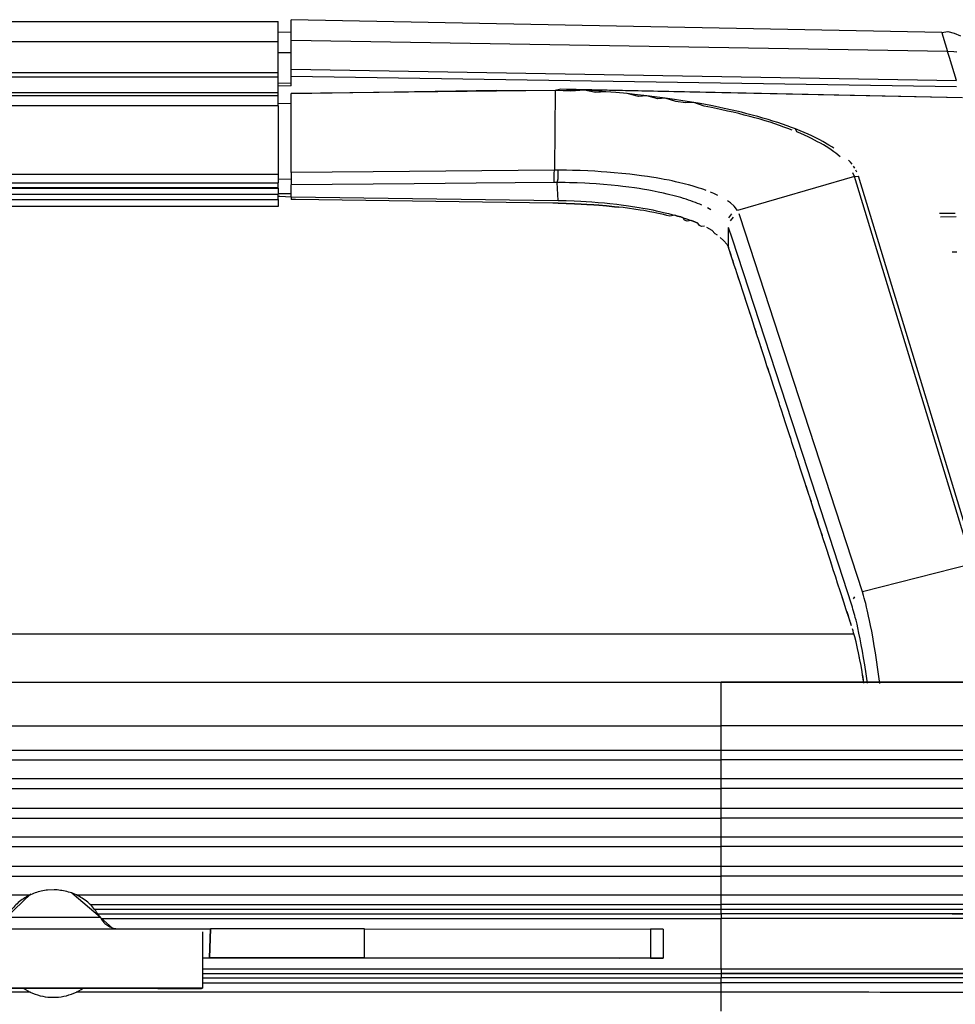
# Model space of a CAD drawing. Header units: millimetres. Extents: x -960 to 506, y 235 to 390.
# Tile 39 of 45: x 347 to 411, y 301 to 369. Entities that reach past the tile are written whole.
import ezdxf

# ---------------------------------------------------------------- set-up
doc = ezdxf.new("R2010")
doc.units = ezdxf.units.MM

# ---------------------------------------------------------------- blocks, each defined once
blk = doc.blocks.new('Gehaeuseblech-oben-S120__20', base_point=(-821.224, 264.818))
at = {"color": 1, "linetype": 'Continuous'}
blk.add_line((-128.061, 326.465), (404.518, 326.465), dxfattribs=at)
blk = doc.blocks.new('Fuehrung-S120__22', base_point=(-777.144, 355.868))
at = {"color": 7, "linetype": 'Continuous'}
for p, q in [((139.562, 368.623), (364.856, 368.623)), ((364.856, 367.221), (364.856, 368.623)), ((364.856, 365.074), (364.856, 367.221)), ((364.856, 364.785), (364.856, 365.074)), ((364.856, 363.733), (364.856, 364.785)), ((-777.144, 363.733), (364.856, 363.733)), ((364.856, 363.489), (364.856, 363.733)), ((364.856, 362.888), (364.856, 363.489)), ((364.856, 357.143), (364.856, 356.716)), ((364.856, 356.369), (364.856, 356.716)), ((364.856, 355.868), (-144.592, 355.868)), ((364.856, 356.369), (364.856, 355.868))]:
    blk.add_line(p, q, dxfattribs=at)
at = {"color": 1, "linetype": 'Continuous'}
for p, q in [((364.856, 367.221), (-777.144, 367.221)), ((364.856, 365.074), (-777.144, 365.074)), ((364.856, 364.785), (-777.144, 364.785)), ((-777.144, 363.733), (364.856, 363.733)), ((364.856, 363.489), (-777.144, 363.489)), ((-145.1, 357.143), (364.856, 357.143)), ((-144.825, 356.716), (364.856, 356.716)), ((-144.698, 356.369), (364.856, 356.369))]:
    blk.add_line(p, q, dxfattribs=at)
blk = doc.blocks.new('Dekorleiste-S120_1__26', base_point=(-777.144, 357.158))
at = {"color": 1, "linetype": 'Continuous'}
for p, q in [((-777.144, 362.835), (364.856, 362.835)), ((-146.246, 358.1), (364.856, 358.1)), ((-145.434, 357.505), (364.856, 357.505)), ((364.856, 357.158), (-145.112, 357.158))]:
    blk.add_line(p, q, dxfattribs=at)
at = {"color": 7, "linetype": 'Continuous'}
for p, q in [((-777.144, 362.835), (364.856, 362.835)), ((364.856, 362.835), (364.856, 358.1)), ((364.856, 358.1), (364.856, 357.505)), ((364.856, 357.158), (364.856, 357.505))]:
    blk.add_line(p, q, dxfattribs=at)
blk = doc.blocks.new('Seitenteil-links__40', base_point=(364.856, 235.315))
at = {"color": 7, "linetype": 'Continuous'}
for p, q in [((365.756, 367.317), (365.756, 368.738)), ((410.557, 367.852), (365.756, 368.738)), ((365.756, 367.869), (364.856, 367.861)), ((410.557, 367.852), (410.968, 367.915)), ((410.968, 367.915), (411.415, 367.804)), ((411.415, 367.804), (411.851, 367.621)), ((365.756, 365.328), (365.756, 367.317)), ((365.756, 364.847), (365.756, 365.328)), ((365.756, 364.174), (365.756, 364.847)), ((383.934, 363.87), (365.756, 363.658)), ((365.756, 358.226), (365.756, 363.658)), ((384.334, 363.951), (383.934, 363.87)), ((383.934, 363.87), (385.475, 363.911)), ((411.988, 363.365), (384.334, 363.951)), ((365.756, 362.963), (364.856, 362.95)), ((365.756, 358.226), (365.756, 357.371)), ((365.756, 356.549), (365.756, 357.371)), ((364.856, 356.59), (364.992, 356.592)), ((364.992, 356.592), (365.756, 356.549)), ((365.756, 356.549), (365.756, 356.352)), ((366.06, 356.349), (365.756, 356.352)), ((383.774, 356.101), (366.06, 356.349)), ((384.138, 356.099), (383.774, 356.101)), ((384.138, 356.099), (384.705, 356.088)), ((384.705, 356.088), (384.138, 356.099)), ((384.705, 356.088), (385.272, 356.069)), ((385.272, 356.069), (384.705, 356.088)), ((385.272, 356.069), (385.729, 356.048)), ((385.729, 356.048), (385.272, 356.069)), ((385.729, 356.048), (386.117, 356.026)), ((386.117, 356.026), (385.729, 356.048)), ((386.117, 356.026), (386.612, 355.993)), ((386.612, 355.993), (386.117, 356.026)), ((386.612, 355.993), (386.947, 355.967)), ((386.947, 355.967), (386.612, 355.993)), ((386.947, 355.967), (387.479, 355.92)), ((387.479, 355.92), (386.947, 355.967)), ((387.479, 355.92), (388.026, 355.864)), ((388.026, 355.864), (387.479, 355.92)), ((388.026, 355.864), (388.326, 355.83)), ((388.326, 355.83), (388.026, 355.864)), ((388.621, 355.803), (388.326, 355.83)), ((389.046, 355.747), (388.621, 355.803)), ((389.358, 355.702), (389.046, 355.747)), ((389.793, 355.633), (389.358, 355.702)), ((390.035, 355.592), (389.793, 355.633)), ((390.449, 355.517), (390.035, 355.592)), ((390.744, 355.46), (390.449, 355.517)), ((390.929, 355.422), (390.744, 355.46)), ((391.163, 355.372), (390.929, 355.422)), ((391.392, 355.321), (391.163, 355.372)), ((391.637, 355.264), (391.392, 355.321)), ((391.836, 355.215), (391.637, 355.264)), ((392.171, 355.278), (391.836, 355.215)), ((392.368, 355.221), (392.171, 355.278)), ((392.587, 355.156), (392.368, 355.221)), ((392.749, 355.105), (392.587, 355.156)), ((392.843, 354.931), (392.749, 355.105)), ((393.027, 354.872), (392.843, 354.931)), ((393.309, 354.913), (393.027, 354.872)), ((393.45, 354.859), (393.309, 354.913)), ((393.613, 354.796), (393.45, 354.859)), ((393.77, 354.731), (393.613, 354.796)), ((393.871, 354.56), (393.77, 354.731)), ((394.023, 354.495), (393.871, 354.56)), ((394.212, 354.531), (394.023, 354.495)), ((394.959, 354.004), (394.726, 354.254)), ((395.109, 353.9), (394.959, 354.004)), ((395.521, 353.545), (395.301, 353.752)), ((395.793, 353.257), (395.521, 353.545)), ((396.032, 352.595), (395.876, 353.059)), ((396.108, 352.347), (396.032, 352.595)), ((396.273, 351.838), (396.167, 352.178)), ((396.372, 351.532), (396.273, 351.838)), ((396.495, 351.17), (396.444, 351.313)), ((396.545, 351.017), (396.495, 351.17)), ((396.67, 350.616), (396.545, 351.017)), ((396.807, 350.195), (396.737, 350.413)), ((396.968, 349.7), (396.807, 350.195)), ((397.044, 349.482), (396.968, 349.7)), ((397.091, 349.338), (397.044, 349.482)), ((397.134, 349.192), (397.091, 349.338)), ((397.266, 348.784), (397.134, 349.192)), ((397.342, 348.566), (397.266, 348.784)), ((397.403, 348.366), (397.342, 348.566)), ((397.471, 348.169), (397.403, 348.366)), ((397.564, 347.869), (397.471, 348.169)), ((397.667, 347.553), (397.564, 347.869)), ((397.772, 347.243), (397.667, 347.553)), ((397.832, 347.044), (397.772, 347.243)), ((397.961, 346.647), (397.832, 347.044)), ((398.193, 345.935), (398.1, 346.237)), ((398.326, 345.528), (398.193, 345.935)), ((398.524, 344.917), (398.425, 345.222)), ((398.596, 344.712), (398.524, 344.917)), ((398.699, 344.393), (398.596, 344.712)), ((398.855, 343.899), (398.756, 344.205)), ((399.026, 343.39), (398.855, 343.899)), ((399.219, 342.78), (399.125, 343.085)), ((399.352, 342.373), (399.219, 342.78)), ((399.418, 342.169), (399.352, 342.373)), ((399.914, 340.643), (399.782, 341.05)), ((399.981, 340.439), (399.914, 340.643)), ((400.179, 339.828), (400.051, 340.237)), ((400.245, 339.625), (400.179, 339.828)), ((400.477, 338.912), (400.378, 339.218)), ((400.543, 338.709), (400.477, 338.912)), ((400.841, 337.793), (400.742, 338.098)), ((400.974, 337.386), (400.841, 337.793)), ((401.049, 337.17), (400.974, 337.386)), ((401.106, 336.979), (401.049, 337.17)), ((401.404, 336.063), (401.215, 336.659)), ((401.47, 335.859), (401.404, 336.063)), ((401.578, 335.543), (401.47, 335.859)), ((401.842, 334.729), (401.735, 335.045)), ((402.041, 334.119), (401.842, 334.729)), ((402.099, 333.926), (402.041, 334.119)), ((402.339, 333.204), (402.099, 333.926)), ((402.471, 332.797), (402.397, 333.01)), ((402.529, 332.603), (402.471, 332.797)), ((402.658, 332.206), (402.529, 332.603)), ((402.738, 331.977), (402.658, 332.206)), ((402.824, 331.698), (402.738, 331.977)), ((402.901, 331.475), (402.824, 331.698)), ((402.989, 331.19), (402.901, 331.475)), ((403.092, 330.872), (402.989, 331.19)), ((403.182, 330.612), (403.092, 330.872)), ((403.258, 330.363), (403.182, 330.612)), ((403.39, 329.956), (403.258, 330.363)), ((403.584, 329.361), (403.39, 329.956)), ((403.728, 328.933), (403.584, 329.361)), ((403.815, 328.649), (403.728, 328.933)), ((403.986, 328.124), (403.815, 328.649)), ((404.109, 327.762), (404.039, 327.975)), ((404.238, 327.365), (404.109, 327.762)), ((404.304, 327.162), (404.238, 327.365)), ((404.35, 327.005), (404.304, 327.162)), ((404.709, 325.681), (404.654, 325.913)), ((404.761, 325.453), (404.709, 325.681)), ((404.826, 325.151), (404.761, 325.453)), ((404.826, 325.151), (404.761, 325.453)), ((404.922, 324.677), (404.826, 325.151)), ((404.922, 324.677), (404.88, 324.929)), ((404.998, 324.276), (404.922, 324.677)), ((404.969, 324.472), (404.922, 324.677)), ((404.998, 324.276), (404.969, 324.472)), ((405.073, 323.856), (404.998, 324.276)), ((405.073, 323.856), (404.998, 324.276)), ((405.11, 323.639), (405.073, 323.856)), ((405.11, 323.639), (405.073, 323.856)), ((405.202, 323.076), (405.11, 323.639)), ((405.144, 323.483), (405.11, 323.639)), ((405.178, 323.276), (405.144, 323.483)), ((405.202, 323.076), (405.178, 323.276))]:
    blk.add_line(p, q, dxfattribs=at)
at = {"color": 1, "linetype": 'Continuous'}
for p, q in [((410.557, 367.852), (410.628, 367.615)), ((410.628, 367.615), (410.946, 366.558)), ((410.946, 366.558), (365.756, 367.317)), ((364.856, 366.469), (365.756, 366.476)), ((411.086, 366.127), (410.946, 366.558)), ((411.391, 366.529), (410.946, 366.558)), ((411.58, 364.561), (411.086, 366.127)), ((411.598, 366.493), (411.391, 366.529)), ((365.756, 365.328), (411.58, 364.561)), ((365.756, 364.847), (411.564, 364.131)), ((365.756, 364.365), (364.856, 364.355)), ((365.756, 364.174), (364.856, 364.163)), ((365.756, 363.658), (379.921, 363.889)), ((383.934, 363.87), (365.756, 363.658)), ((379.921, 363.889), (383.934, 363.87)), ((383.934, 363.87), (383.911, 361.152)), ((385.02, 363.825), (383.934, 363.87)), ((385.949, 363.885), (385.02, 363.825)), ((411.988, 363.365), (385.475, 363.911)), ((385.949, 363.885), (385.475, 363.911)), ((386.941, 363.82), (385.949, 363.885)), ((386.725, 363.726), (385.949, 363.885)), ((387.433, 363.782), (386.725, 363.726)), ((387.433, 363.782), (386.941, 363.82)), ((388.119, 363.724), (387.433, 363.782)), ((388.119, 363.724), (387.433, 363.782)), ((388.893, 363.651), (388.119, 363.724)), ((388.893, 363.651), (388.119, 363.724)), ((389.413, 363.598), (388.893, 363.651)), ((389.668, 363.456), (388.893, 363.651)), ((390.261, 363.502), (389.413, 363.598)), ((390.261, 363.502), (389.668, 363.456)), ((390.786, 363.437), (390.261, 363.502)), ((391.015, 363.292), (390.261, 363.502)), ((391.51, 363.342), (390.786, 363.437)), ((391.51, 363.342), (391.015, 363.292)), ((392.159, 363.249), (391.51, 363.342)), ((392.241, 363.117), (391.51, 363.342)), ((365.756, 362.963), (364.856, 362.95)), ((392.725, 363.162), (392.159, 363.249)), ((392.917, 363.011), (392.241, 363.117)), ((393.486, 363.037), (392.725, 363.162)), ((393.486, 363.037), (392.917, 363.011)), ((393.917, 362.961), (393.486, 363.037)), ((394.195, 362.786), (393.486, 363.037)), ((394.666, 362.821), (393.917, 362.961)), ((394.708, 362.686), (394.195, 362.786)), ((395.176, 362.719), (394.666, 362.821)), ((395.318, 362.56), (394.708, 362.686)), ((395.583, 362.633), (395.176, 362.719)), ((396.129, 362.512), (395.583, 362.633)), ((395.816, 362.451), (395.318, 362.56)), ((396.205, 362.362), (395.816, 362.451)), ((396.766, 362.362), (396.129, 362.512)), ((396.588, 362.27), (396.205, 362.362)), ((396.964, 362.176), (396.588, 362.27)), ((397.147, 362.267), (396.766, 362.362)), ((397.332, 362.08), (396.964, 362.176)), ((397.502, 362.174), (397.147, 362.267)), ((397.694, 361.981), (397.332, 362.08)), ((397.887, 362.07), (397.502, 362.174)), ((398.048, 361.88), (397.694, 361.981)), ((398.245, 361.968), (397.887, 362.07)), ((398.596, 361.864), (398.245, 361.968)), ((398.394, 361.778), (398.048, 361.88)), ((398.732, 361.673), (398.394, 361.778)), ((398.938, 361.758), (398.596, 361.864)), ((399.061, 361.567), (398.732, 361.673)), ((399.271, 361.65), (398.938, 361.758)), ((399.382, 361.459), (399.061, 361.567)), ((399.596, 361.541), (399.271, 361.65)), ((399.693, 361.349), (399.382, 361.459)), ((399.912, 361.43), (399.596, 361.541)), ((399.955, 361.253), (399.693, 361.349)), ((400.219, 361.318), (399.912, 361.43)), ((400.488, 361.215), (400.219, 361.318)), ((383.907, 360.712), (383.891, 358.878)), ((383.911, 361.152), (383.907, 360.712)), ((400.259, 361.137), (399.955, 361.253)), ((400.805, 361.088), (400.488, 361.215)), ((400.576, 361.01), (400.488, 361.215)), ((400.852, 360.894), (400.576, 361.01)), ((401.085, 360.97), (400.805, 361.088)), ((401.108, 360.782), (400.852, 360.894)), ((401.355, 360.852), (401.085, 360.97)), ((401.35, 360.671), (401.108, 360.782)), ((401.578, 360.562), (401.35, 360.671)), ((401.617, 360.732), (401.355, 360.852)), ((401.942, 360.574), (401.617, 360.732)), ((401.798, 360.451), (401.578, 360.562)), ((402.01, 360.34), (401.798, 360.451)), ((402.158, 360.463), (401.942, 360.574)), ((402.215, 360.228), (402.01, 360.34)), ((402.367, 360.351), (402.158, 360.463)), ((402.411, 360.115), (402.215, 360.228)), ((402.782, 360.112), (402.367, 360.351)), ((402.6, 360), (402.411, 360.115)), ((402.781, 359.886), (402.6, 360)), ((402.986, 359.984), (402.782, 360.112)), ((403.122, 359.895), (402.986, 359.984)), ((402.953, 359.77), (402.781, 359.886)), ((403.118, 359.653), (402.953, 359.77)), ((403.26, 359.547), (403.118, 359.653)), ((403.562, 359.3), (403.26, 359.547)), ((383.891, 358.878), (383.887, 358.38)), ((404.265, 358.929), (404.141, 359.063)), ((404.378, 358.794), (404.265, 358.929)), ((404.571, 358.522), (404.481, 358.658)), ((371.398, 358.273), (365.756, 358.226)), ((383.887, 358.38), (371.398, 358.273)), ((383.873, 357.724), (383.881, 358.146)), ((383.881, 358.146), (383.887, 358.38)), ((384.148, 358.378), (383.887, 358.38)), ((384.137, 357.774), (384.142, 358.145)), ((384.142, 358.145), (384.148, 358.378)), ((384.376, 358.38), (384.148, 358.378)), ((384.708, 358.375), (384.376, 358.38)), ((385.14, 358.366), (384.708, 358.375)), ((385.66, 358.349), (385.14, 358.366)), ((386.186, 358.327), (385.66, 358.349)), ((386.66, 358.302), (386.186, 358.327)), ((387.1, 358.275), (386.66, 358.302)), ((387.5, 358.247), (387.1, 358.275)), ((388.011, 358.206), (387.5, 358.247)), ((388.522, 358.158), (388.011, 358.206)), ((389.074, 358.1), (388.522, 358.158)), ((389.561, 358.042), (389.074, 358.1)), ((389.879, 358), (389.561, 358.042)), ((390.296, 357.941), (389.879, 358)), ((390.583, 357.897), (390.296, 357.941)), ((390.903, 357.844), (390.583, 357.897)), ((404.539, 357.934), (396.491, 355.613)), ((404.539, 357.934), (404.443, 358.186)), ((404.539, 357.934), (404.819, 357.976)), ((412.668, 331.291), (404.539, 357.934)), ((404.715, 358.249), (404.649, 358.386)), ((412.956, 331.315), (404.819, 357.976)), ((364.856, 357.767), (365.756, 357.774)), ((374.234, 357.442), (365.756, 357.371)), ((378.488, 357.478), (374.234, 357.442)), ((383.872, 357.525), (378.488, 357.478)), ((383.872, 357.525), (383.873, 357.724)), ((384.07, 357.524), (383.872, 357.525)), ((384.07, 357.524), (384.137, 357.774)), ((384.405, 357.524), (384.07, 357.524)), ((384.136, 356.292), (384.07, 357.524)), ((384.634, 357.521), (384.405, 357.524)), ((384.934, 357.514), (384.634, 357.521)), ((385.461, 357.497), (384.934, 357.514)), ((385.986, 357.474), (385.461, 357.497)), ((386.31, 357.457), (385.986, 357.474)), ((386.765, 357.429), (386.31, 357.457)), ((387.278, 357.39), (386.765, 357.429)), ((387.784, 357.346), (387.278, 357.39)), ((388.282, 357.296), (387.784, 357.346)), ((388.592, 357.261), (388.282, 357.296)), ((389.01, 357.209), (388.592, 357.261)), ((389.402, 357.156), (389.01, 357.209)), ((391.23, 357.787), (390.903, 357.844)), ((391.455, 357.746), (391.23, 357.787)), ((391.778, 357.683), (391.455, 357.746)), ((392.006, 357.635), (391.778, 357.683)), ((392.231, 357.586), (392.006, 357.635)), ((392.523, 357.519), (392.231, 357.586)), ((392.725, 357.47), (392.523, 357.519)), ((392.923, 357.42), (392.725, 357.47)), ((393.116, 357.369), (392.923, 357.42)), ((393.367, 357.299), (393.116, 357.369)), ((393.863, 357.148), (393.367, 357.299)), ((365.756, 356.743), (364.856, 356.76)), ((365.756, 356.549), (384.136, 356.292)), ((389.713, 357.11), (389.402, 357.156)), ((389.941, 357.074), (389.713, 357.11)), ((390.388, 356.998), (389.941, 357.074)), ((390.607, 356.958), (390.388, 356.998)), ((390.822, 356.916), (390.607, 356.958)), ((391.034, 356.874), (390.822, 356.916)), ((391.393, 356.797), (391.034, 356.874)), ((391.648, 356.738), (391.393, 356.797)), ((391.845, 356.69), (391.648, 356.738)), ((392.04, 356.641), (391.845, 356.69)), ((392.23, 356.591), (392.04, 356.641)), ((392.416, 356.54), (392.23, 356.591)), ((392.598, 356.488), (392.416, 356.54)), ((394.044, 357.088), (393.863, 357.148)), ((394.176, 357.043), (394.044, 357.088)), ((394.336, 356.985), (394.176, 357.043)), ((394.862, 356.774), (394.641, 356.867)), ((395.007, 356.709), (394.862, 356.774)), ((395.147, 356.643), (395.007, 356.709)), ((384.136, 356.292), (384.694, 356.28)), ((384.694, 356.28), (385.252, 356.261)), ((385.252, 356.261), (385.715, 356.24)), ((385.715, 356.24), (386.082, 356.219)), ((386.082, 356.219), (386.467, 356.193)), ((386.467, 356.193), (386.899, 356.16)), ((386.899, 356.16), (387.336, 356.121)), ((387.336, 356.121), (387.699, 356.085)), ((387.699, 356.085), (388.184, 356.031)), ((388.184, 356.031), (388.478, 355.995)), ((388.478, 355.995), (388.985, 355.927)), ((388.985, 355.927), (389.274, 355.885)), ((389.274, 355.885), (389.725, 355.813)), ((392.775, 356.434), (392.598, 356.488)), ((392.948, 356.38), (392.775, 356.434)), ((393.117, 356.325), (392.948, 356.38)), ((393.281, 356.268), (393.117, 356.325)), ((393.441, 356.211), (393.281, 356.268)), ((393.596, 356.153), (393.441, 356.211)), ((393.746, 356.094), (393.596, 356.153)), ((393.892, 356.034), (393.746, 356.094)), ((394.033, 355.973), (393.892, 356.034)), ((396.006, 356.125), (395.809, 356.267)), ((396.254, 355.908), (396.006, 356.125)), ((396.491, 355.613), (396.254, 355.908)), ((389.725, 355.813), (389.965, 355.771)), ((389.965, 355.771), (390.308, 355.709)), ((390.308, 355.709), (390.667, 355.638)), ((390.667, 355.638), (390.894, 355.591)), ((390.894, 355.591), (391.117, 355.542)), ((391.117, 355.542), (391.408, 355.475)), ((391.408, 355.475), (391.734, 355.395)), ((391.734, 355.395), (391.969, 355.333)), ((391.969, 355.333), (392.171, 355.278)), ((392.171, 355.278), (392.368, 355.221)), ((392.368, 355.221), (392.587, 355.156)), ((394.667, 355.658), (394.428, 355.786)), ((396.091, 355.381), (395.877, 355.099)), ((396.674, 355.161), (396.608, 355.365)), ((410.402, 355.42), (411.475, 355.426)), ((410.482, 355.173), (411.555, 355.18)), ((392.587, 355.156), (392.749, 355.105)), ((392.749, 355.105), (392.982, 355.028)), ((392.982, 355.028), (393.309, 354.913)), ((393.309, 354.913), (393.45, 354.859)), ((393.45, 354.859), (393.613, 354.796)), ((393.613, 354.796), (393.77, 354.731)), ((396.199, 355.136), (395.997, 354.882)), ((400.718, 342.765), (396.674, 355.161)), ((394.349, 354.463), (394.726, 354.254)), ((396.141, 353.63), (395.876, 354.443)), ((395.876, 353.059), (395.876, 354.443)), ((395.793, 353.257), (395.876, 353.059)), ((400.981, 338.795), (396.141, 353.63)), ((396.108, 352.347), (395.876, 353.059)), ((411.601, 352.746), (411.265, 352.746)), ((396.273, 351.838), (396.108, 352.347)), ((396.372, 351.532), (396.273, 351.838)), ((396.444, 351.313), (396.372, 351.532)), ((396.67, 350.616), (396.444, 351.313)), ((396.737, 350.413), (396.67, 350.616)), ((396.807, 350.195), (396.737, 350.413)), ((396.968, 349.7), (396.807, 350.195)), ((397.134, 349.192), (396.968, 349.7)), ((397.266, 348.784), (397.134, 349.192)), ((397.403, 348.366), (397.266, 348.784)), ((397.564, 347.869), (397.403, 348.366)), ((397.667, 347.553), (397.564, 347.869)), ((397.832, 347.044), (397.667, 347.553)), ((397.961, 346.647), (397.832, 347.044)), ((398.193, 345.935), (397.961, 346.647)), ((398.326, 345.528), (398.193, 345.935)), ((398.425, 345.222), (398.326, 345.528)), ((398.524, 344.917), (398.425, 345.222)), ((398.756, 344.205), (398.524, 344.917)), ((398.954, 343.594), (398.756, 344.205)), ((399.219, 342.78), (398.954, 343.594)), ((399.352, 342.373), (399.219, 342.78)), ((399.418, 342.169), (399.352, 342.373)), ((405.093, 329.352), (400.718, 342.765)), ((399.517, 341.864), (399.418, 342.169)), ((399.683, 341.355), (399.517, 341.864)), ((399.782, 341.05), (399.683, 341.355)), ((399.848, 340.846), (399.782, 341.05)), ((399.914, 340.643), (399.848, 340.846)), ((399.981, 340.439), (399.914, 340.643)), ((400.113, 340.032), (399.981, 340.439)), ((400.179, 339.828), (400.113, 340.032)), ((400.245, 339.625), (400.179, 339.828)), ((400.378, 339.218), (400.245, 339.625)), ((400.477, 338.912), (400.378, 339.218)), ((400.543, 338.709), (400.477, 338.912)), ((400.643, 338.404), (400.543, 338.709)), ((400.742, 338.098), (400.643, 338.404)), ((404.362, 328.43), (400.981, 338.795)), ((400.841, 337.793), (400.742, 338.098)), ((400.974, 337.386), (400.841, 337.793)), ((401.106, 336.979), (400.974, 337.386)), ((401.272, 336.47), (401.106, 336.979)), ((401.404, 336.063), (401.272, 336.47)), ((401.47, 335.859), (401.404, 336.063)), ((401.636, 335.35), (401.47, 335.859)), ((401.735, 335.045), (401.636, 335.35)), ((401.934, 334.434), (401.735, 335.045)), ((402.099, 333.926), (401.934, 334.434)), ((402.232, 333.518), (402.099, 333.926)), ((402.397, 333.01), (402.232, 333.518)), ((402.529, 332.603), (402.397, 333.01)), ((402.658, 332.206), (402.529, 332.603)), ((402.824, 331.698), (402.658, 332.206)), ((402.989, 331.19), (402.824, 331.698)), ((403.092, 330.872), (402.989, 331.19)), ((403.258, 330.363), (403.092, 330.872)), ((412.668, 331.291), (405.093, 329.352)), ((403.39, 329.956), (403.258, 330.363)), ((403.584, 329.361), (403.39, 329.956)), ((403.815, 328.649), (403.584, 329.361)), ((404.483, 328.869), (404.573, 329.004)), ((405.17, 329.099), (405.093, 329.352)), ((405.219, 328.927), (405.17, 329.099)), ((405.285, 328.686), (405.219, 328.927)), ((403.986, 328.124), (403.815, 328.649)), ((404.185, 327.514), (403.986, 328.124)), ((404.404, 328.297), (404.362, 328.43)), ((404.446, 328.159), (404.404, 328.297)), ((404.567, 327.733), (404.446, 328.159)), ((405.323, 328.54), (405.285, 328.686)), ((405.386, 328.289), (405.323, 328.54)), ((405.427, 328.116), (405.386, 328.289)), ((405.474, 327.911), (405.427, 328.116)), ((404.35, 327.005), (404.185, 327.514)), ((404.606, 327.585), (404.567, 327.733)), ((404.655, 327.393), (404.606, 327.585)), ((404.722, 327.115), (404.655, 327.393)), ((405.525, 327.683), (405.474, 327.911)), ((405.59, 327.374), (405.525, 327.683)), ((404.451, 326.677), (404.411, 326.812)), ((404.778, 326.872), (404.722, 327.115)), ((404.859, 326.499), (404.778, 326.872)), ((405.66, 327.027), (405.59, 327.374)), ((405.734, 326.643), (405.66, 327.027)), ((404.491, 326.537), (404.451, 326.677)), ((404.531, 326.393), (404.491, 326.537)), ((404.571, 326.243), (404.531, 326.393)), ((404.654, 325.913), (404.571, 326.243)), ((404.939, 326.107), (404.859, 326.499)), ((405.018, 325.694), (404.939, 326.107)), ((405.806, 326.243), (405.734, 326.643)), ((405.909, 325.645), (405.806, 326.243)), ((405.097, 325.262), (405.018, 325.694)), ((405.986, 325.162), (405.909, 325.645)), ((405.175, 324.81), (405.097, 325.262)), ((405.251, 324.338), (405.175, 324.81)), ((406.063, 324.66), (405.986, 325.162)), ((405.348, 323.71), (405.251, 324.338)), ((406.159, 323.995), (406.063, 324.66)), ((406.288, 323.035), (406.159, 323.995)), ((405.439, 323.074), (405.348, 323.71))]:
    blk.add_line(p, q, dxfattribs=at)
blk = doc.blocks.new('Seitenteil-links-kpl__1__41', base_point=(364.856, 235.315))
blk.add_blockref('Seitenteil-links__40', (364.856, 235.315))
blk = doc.blocks.new('Gehaeuse-kpl_-S120__46', base_point=(-877.344, 235.315))
for name, p in [('Seitenteil-links-kpl__1__41', (364.856, 235.315)), ('Fuehrung-S120__22', (-777.144, 355.868)), ('Dekorleiste-S120_1__26', (-777.144, 357.158)), ('Gehaeuseblech-oben-S120__20', (-821.224, 264.818))]:
    blk.add_blockref(name, p)
blk = doc.blocks.new('Haltebuegel__47', base_point=(-902.62, 286.831))
at = {"color": 7, "linetype": 'Continuous'}
for p, q in [((-192.04, 323.126), (395.38, 323.126)), ((395.38, 323.126), (429.833, 323.118)), ((359.657, 303.079), (395.38, 303.079)), ((395.38, 303.079), (491.159, 302.971))]:
    blk.add_line(p, q, dxfattribs=at)
at = {"color": 1, "linetype": 'Continuous'}
for p, q in [((395.38, 320.129), (395.38, 323.126)), ((-188.8, 320.129), (395.38, 320.129)), ((395.38, 318.437), (395.38, 320.129)), ((395.38, 318.437), (-187.436, 318.437)), ((395.38, 317.783), (395.38, 318.437)), ((-186.976, 317.783), (395.38, 317.783)), ((395.38, 316.475), (395.38, 317.783)), ((395.38, 316.475), (-186.159, 316.475)), ((395.38, 315.821), (395.38, 316.475)), ((-185.795, 315.821), (395.38, 315.821)), ((395.38, 314.437), (395.38, 315.821)), ((395.38, 314.437), (-185.113, 314.437)), ((395.38, 313.783), (395.38, 314.437)), ((-184.828, 313.783), (395.38, 313.783)), ((395.38, 312.475), (395.38, 313.783)), ((395.38, 312.475), (-184.336, 312.475)), ((395.38, 311.821), (395.38, 312.475)), ((-184.125, 311.821), (395.38, 311.821)), ((395.38, 310.437), (395.38, 311.821)), ((395.38, 310.437), (-183.742, 310.437)), ((395.38, 309.783), (395.38, 310.437)), ((-183.597, 309.783), (395.38, 309.783)), ((395.38, 308.475), (395.38, 309.783)), ((347.769, 308.475), (230.99, 308.475)), ((395.38, 308.475), (350.99, 308.475)), ((395.38, 307.821), (395.38, 308.475)), ((351.933, 307.821), (395.38, 307.821)), ((395.38, 307.479), (395.38, 307.821)), ((395.38, 307.479), (352.249, 307.479)), ((352.469, 307.179), (395.38, 307.179)), ((352.469, 307.179), (395.38, 307.179)), ((395.38, 307.179), (395.38, 307.479)), ((395.38, 307.179), (395.38, 306.875)), ((352.651, 306.875), (395.38, 306.875)), ((395.38, 303.375), (395.38, 306.875)), ((395.38, 303.375), (359.657, 303.375)), ((395.38, 303.375), (395.38, 303.079)), ((395.38, 303.079), (395.38, 302.779)), ((359.654, 302.437), (395.38, 302.437)), ((359.656, 302.779), (395.38, 302.779)), ((395.38, 302.437), (395.38, 302.779)), ((395.38, 301.783), (395.38, 302.437)), ((347.803, 301.783), (230.956, 301.783)), ((395.38, 301.783), (350.956, 301.783)), ((395.38, 300.475), (395.38, 301.783))]:
    blk.add_line(p, q, dxfattribs=at)
at = {"color": 7, "linetype": 'Continuous'}
for points, knots in [([(488.324, 323.025), (488.12, 323.028), (487.488, 323.038), (486.207, 323.043), (484.265, 323.053), (481.675, 323.06), (478.458, 323.068), (474.635, 323.076), (470.236, 323.083), (465.292, 323.09), (458.795, 323.098), (450.624, 323.106), (440.701, 323.113), (430.036, 323.118), (418.804, 323.123), (407.188, 323.125), (399.337, 323.125), (395.38, 323.126)], [0, 0, 0, 0, 0.612365, 1.8958, 3.843311, 6.439855, 9.663314, 13.496059, 17.907529, 22.860852, 28.32894, 37.397312, 47.374841, 58.098225, 69.391951, 81.071171, 92.944729, 92.944729, 92.944729, 92.944729]), ([(491.159, 302.971), (490.685, 302.977), (489.571, 302.991), (487.117, 303.002), (483.291, 303.014), (477.785, 303.026), (470.87, 303.038), (462.664, 303.048), (453.306, 303.057), (442.957, 303.065), (431.793, 303.071), (420.007, 303.075), (407.8, 303.078), (399.543, 303.079), (395.38, 303.079)], [0, 0, 0, 0, 1.423143, 3.340589, 7.364442, 12.901096, 19.855822, 28.109625, 37.52128, 47.929751, 59.156948, 71.010771, 83.288397, 95.779754, 95.779754, 95.779754, 95.779754])]:
    blk.add_open_spline(points, degree=3, knots=knots, dxfattribs=at)
at = {"color": 1, "linetype": 'Continuous'}
for points, knots in [([(491.38, 320.021), (490.924, 320.027), (489.833, 320.041), (487.397, 320.052), (483.566, 320.064), (478.044, 320.076), (471.107, 320.088), (462.875, 320.098), (453.487, 320.107), (443.106, 320.115), (431.908, 320.121), (420.084, 320.126), (407.839, 320.128), (399.556, 320.129), (395.38, 320.129)], [0, 0, 0, 0, 1.36775, 3.271254, 7.307721, 12.861731, 19.83826, 28.117936, 37.559094, 48.000194, 59.262587, 71.153569, 83.469683, 96.000197, 96.000197, 96.000197, 96.000197]), ([(491.38, 318.329), (490.924, 318.335), (489.833, 318.349), (487.397, 318.36), (483.566, 318.372), (478.044, 318.384), (471.107, 318.396), (462.875, 318.406), (453.487, 318.415), (443.106, 318.423), (431.908, 318.429), (420.084, 318.433), (407.839, 318.436), (399.556, 318.437), (395.38, 318.437)], [0, 0, 0, 0, 1.36775, 3.271254, 7.307721, 12.861731, 19.83826, 28.117936, 37.559094, 48.000194, 59.262587, 71.153569, 83.469683, 96.000197, 96.000197, 96.000197, 96.000197]), ([(491.23, 317.675), (490.774, 317.681), (489.686, 317.695), (487.254, 317.706), (483.428, 317.718), (477.915, 317.73), (470.989, 317.742), (462.769, 317.752), (453.397, 317.761), (443.031, 317.769), (431.851, 317.775), (420.046, 317.779), (407.819, 317.782), (399.55, 317.783), (395.38, 317.783)], [0, 0, 0, 0, 1.365613, 3.266143, 7.296303, 12.841635, 19.807262, 28.074001, 37.500408, 47.925194, 59.169989, 71.042391, 83.339261, 95.850197, 95.850197, 95.850197, 95.850197]), ([(491.216, 316.369), (491.114, 316.372), (490.778, 316.38), (490.073, 316.383), (488.972, 316.391), (487.478, 316.397), (485.599, 316.404), (483.341, 316.41), (480.716, 316.416), (477.731, 316.423), (474.401, 316.428), (470.742, 316.434), (466.766, 316.439), (461.964, 316.445), (456.289, 316.451), (449.708, 316.456), (442.721, 316.461), (435.382, 316.465), (427.745, 316.469), (418.505, 316.472), (407.688, 316.475), (399.506, 316.475), (395.38, 316.475)], [0, 0, 0, 0, 0.305323, 1.010456, 2.112587, 3.608877, 5.492104, 7.75181, 10.380302, 13.369883, 16.705451, 20.369013, 24.348536, 28.631988, 34.777217, 41.371226, 48.377113, 55.736738, 63.388014, 71.288124, 83.458764, 95.836696, 95.836696, 95.836696, 95.836696]), ([(491.38, 315.713), (490.924, 315.719), (489.833, 315.734), (487.397, 315.745), (483.566, 315.757), (478.044, 315.769), (471.107, 315.78), (462.875, 315.791), (453.487, 315.8), (443.106, 315.807), (431.908, 315.814), (420.084, 315.818), (407.839, 315.821), (399.556, 315.821), (395.38, 315.821)], [0, 0, 0, 0, 1.36775, 3.271254, 7.307721, 12.861731, 19.83826, 28.117936, 37.559094, 48.000194, 59.262587, 71.153569, 83.469683, 96.000197, 96.000197, 96.000197, 96.000197]), ([(491.38, 314.329), (490.924, 314.335), (489.833, 314.349), (487.397, 314.36), (483.566, 314.372), (478.044, 314.384), (471.107, 314.396), (462.875, 314.406), (453.487, 314.415), (443.106, 314.423), (431.908, 314.429), (420.084, 314.433), (407.839, 314.436), (399.556, 314.437), (395.38, 314.437)], [0, 0, 0, 0, 1.36775, 3.271254, 7.307721, 12.861731, 19.83826, 28.117936, 37.559094, 48.000194, 59.262587, 71.153569, 83.469683, 96.000197, 96.000197, 96.000197, 96.000197]), ([(491.23, 313.675), (490.774, 313.681), (489.686, 313.695), (487.254, 313.706), (483.428, 313.718), (477.915, 313.73), (470.989, 313.742), (462.769, 313.752), (453.397, 313.761), (443.031, 313.769), (431.851, 313.775), (420.046, 313.779), (407.819, 313.782), (399.55, 313.783), (395.38, 313.783)], [0, 0, 0, 0, 1.365613, 3.266143, 7.296303, 12.841635, 19.807262, 28.074001, 37.500408, 47.925194, 59.169989, 71.042391, 83.339261, 95.850197, 95.850197, 95.850197, 95.850197]), ([(491.216, 312.369), (491.114, 312.372), (490.777, 312.38), (490.073, 312.383), (488.972, 312.391), (487.478, 312.397), (485.598, 312.404), (483.341, 312.41), (480.715, 312.416), (477.731, 312.423), (474.401, 312.428), (470.741, 312.434), (466.766, 312.439), (461.963, 312.445), (456.289, 312.451), (449.707, 312.456), (442.721, 312.461), (435.382, 312.465), (427.745, 312.469), (418.504, 312.472), (407.688, 312.475), (399.505, 312.475), (395.38, 312.475)], [0, 0, 0, 0, 0.305393, 1.010589, 2.112777, 3.609117, 5.492386, 7.752128, 10.380648, 13.370251, 16.705834, 20.369404, 24.348928, 28.632375, 34.777589, 41.371572, 48.377424, 55.737007, 63.388233, 71.288289, 83.458839, 95.836677, 95.836677, 95.836677, 95.836677]), ([(491.38, 311.713), (490.924, 311.719), (489.833, 311.734), (487.397, 311.745), (483.566, 311.757), (478.044, 311.769), (471.107, 311.78), (462.875, 311.791), (453.487, 311.8), (443.106, 311.807), (431.908, 311.814), (420.084, 311.818), (407.839, 311.821), (399.556, 311.821), (395.38, 311.821)], [0, 0, 0, 0, 1.36775, 3.271254, 7.307721, 12.861731, 19.83826, 28.117936, 37.559094, 48.000194, 59.262587, 71.153569, 83.469683, 96.000197, 96.000197, 96.000197, 96.000197]), ([(491.38, 310.329), (490.924, 310.335), (489.833, 310.349), (487.397, 310.36), (483.566, 310.372), (478.044, 310.384), (471.107, 310.396), (462.875, 310.406), (453.487, 310.415), (443.106, 310.423), (431.908, 310.429), (420.084, 310.433), (407.839, 310.436), (399.556, 310.437), (395.38, 310.437)], [0, 0, 0, 0, 1.36775, 3.271254, 7.307721, 12.861731, 19.83826, 28.117936, 37.559094, 48.000194, 59.262587, 71.153569, 83.469683, 96.000197, 96.000197, 96.000197, 96.000197]), ([(491.23, 309.675), (490.774, 309.681), (489.686, 309.695), (487.254, 309.706), (483.428, 309.718), (477.915, 309.73), (470.989, 309.742), (462.769, 309.752), (453.397, 309.761), (443.031, 309.769), (431.851, 309.775), (420.046, 309.779), (407.819, 309.782), (399.55, 309.783), (395.38, 309.783)], [0, 0, 0, 0, 1.365613, 3.266143, 7.296303, 12.841635, 19.807262, 28.074001, 37.500408, 47.925194, 59.169989, 71.042391, 83.339261, 95.850197, 95.850197, 95.850197, 95.850197]), ([(491.216, 308.369), (491.114, 308.372), (490.777, 308.38), (490.073, 308.383), (488.972, 308.391), (487.478, 308.397), (485.598, 308.404), (483.341, 308.41), (480.715, 308.416), (477.73, 308.423), (474.401, 308.428), (470.741, 308.434), (466.766, 308.439), (461.963, 308.445), (456.289, 308.451), (449.707, 308.456), (442.721, 308.461), (435.382, 308.465), (427.745, 308.469), (418.504, 308.472), (407.688, 308.475), (399.505, 308.475), (395.38, 308.475)], [0, 0, 0, 0, 0.305463, 1.010723, 2.112967, 3.609356, 5.492669, 7.752446, 10.380995, 13.370619, 16.706217, 20.369795, 24.349321, 28.632763, 34.77796, 41.371917, 48.377735, 55.737275, 63.388452, 71.288453, 83.458914, 95.836658, 95.836658, 95.836658, 95.836658]), ([(491.38, 307.713), (490.924, 307.719), (489.833, 307.734), (487.397, 307.745), (483.566, 307.757), (478.044, 307.769), (471.107, 307.78), (462.875, 307.791), (453.487, 307.8), (443.106, 307.807), (431.908, 307.814), (420.084, 307.818), (407.839, 307.821), (399.556, 307.821), (395.38, 307.821)], [0, 0, 0, 0, 1.36775, 3.271254, 7.307721, 12.861731, 19.83826, 28.117936, 37.559094, 48.000194, 59.262587, 71.153569, 83.469683, 96.000197, 96.000197, 96.000197, 96.000197]), ([(491.38, 307.371), (490.924, 307.377), (489.833, 307.391), (487.397, 307.402), (483.566, 307.414), (478.044, 307.426), (471.107, 307.438), (462.875, 307.448), (453.487, 307.457), (443.106, 307.465), (431.908, 307.471), (420.084, 307.476), (407.839, 307.479), (399.556, 307.479), (395.38, 307.479)], [0, 0, 0, 0, 1.36775, 3.271254, 7.307721, 12.861731, 19.83826, 28.117936, 37.559094, 48.000194, 59.262587, 71.153569, 83.469683, 96.000197, 96.000197, 96.000197, 96.000197]), ([(491.08, 307.071), (490.625, 307.077), (489.538, 307.091), (487.11, 307.102), (483.291, 307.114), (477.785, 307.126), (470.87, 307.138), (462.664, 307.148), (453.306, 307.157), (442.957, 307.165), (431.793, 307.171), (420.007, 307.175), (407.8, 307.178), (399.543, 307.179), (395.38, 307.179)], [0, 0, 0, 0, 1.363476, 3.261031, 7.284884, 12.821538, 19.776265, 28.030067, 37.441722, 47.850194, 59.077391, 70.931214, 83.20884, 95.700197, 95.700197, 95.700197, 95.700197]), ([(488.48, 307.071), (488.044, 307.08), (486.986, 307.1), (484.624, 307.095), (480.902, 307.116), (475.547, 307.124), (468.819, 307.136), (460.836, 307.146), (451.732, 307.155), (441.664, 307.162), (430.804, 307.168), (419.338, 307.173), (407.462, 307.175), (399.43, 307.177), (395.38, 307.179)], [0, 0, 0, 0, 1.307725, 3.172495, 7.087027, 12.47326, 19.239039, 27.2686, 36.424557, 46.550248, 57.472422, 69.004198, 80.948263, 93.100252, 93.100252, 93.100252, 93.100252]), ([(488.18, 306.771), (487.739, 306.777), (486.685, 306.791), (484.33, 306.801), (480.627, 306.813), (475.288, 306.825), (468.583, 306.836), (460.625, 306.846), (451.55, 306.855), (441.515, 306.862), (430.69, 306.868), (419.261, 306.872), (407.423, 306.875), (399.417, 306.875), (395.38, 306.875)], [0, 0, 0, 0, 1.322158, 3.162212, 7.06413, 12.433007, 19.176984, 27.180671, 36.307125, 46.400188, 57.287167, 68.781783, 80.68736, 92.800191, 92.800191, 92.800191, 92.800191]), ([(488.18, 303.271), (487.739, 303.277), (486.685, 303.291), (484.33, 303.301), (480.627, 303.313), (475.288, 303.325), (468.583, 303.336), (460.625, 303.346), (451.55, 303.355), (441.515, 303.362), (430.69, 303.368), (419.261, 303.372), (407.423, 303.375), (399.417, 303.375), (395.38, 303.375)], [0, 0, 0, 0, 1.322158, 3.162212, 7.06413, 12.433007, 19.176984, 27.180671, 36.307125, 46.400188, 57.287167, 68.781783, 80.68736, 92.800191, 92.800191, 92.800191, 92.800191]), ([(491.38, 302.671), (490.924, 302.677), (489.833, 302.691), (487.397, 302.702), (483.566, 302.714), (478.044, 302.726), (471.107, 302.738), (462.875, 302.748), (453.487, 302.757), (443.106, 302.765), (431.908, 302.771), (420.084, 302.776), (407.839, 302.779), (399.556, 302.779), (395.38, 302.779)], [0, 0, 0, 0, 1.36775, 3.271254, 7.307721, 12.861731, 19.83826, 28.117936, 37.559094, 48.000194, 59.262587, 71.153569, 83.469683, 96.000197, 96.000197, 96.000197, 96.000197]), ([(491.38, 302.329), (490.924, 302.335), (489.833, 302.349), (487.397, 302.36), (483.566, 302.372), (478.044, 302.384), (471.107, 302.396), (462.875, 302.406), (453.487, 302.415), (443.106, 302.423), (431.908, 302.429), (420.084, 302.433), (407.839, 302.436), (399.556, 302.437), (395.38, 302.437)], [0, 0, 0, 0, 1.36775, 3.271254, 7.307721, 12.861731, 19.83826, 28.117936, 37.559094, 48.000194, 59.262587, 71.153569, 83.469683, 96.000197, 96.000197, 96.000197, 96.000197]), ([(491.23, 301.675), (490.774, 301.681), (489.686, 301.695), (487.254, 301.706), (483.428, 301.718), (477.915, 301.73), (470.989, 301.742), (462.769, 301.752), (453.397, 301.761), (443.031, 301.769), (431.851, 301.775), (420.046, 301.779), (407.819, 301.782), (399.55, 301.783), (395.38, 301.783)], [0, 0, 0, 0, 1.365613, 3.266143, 7.296303, 12.841635, 19.807262, 28.074001, 37.500408, 47.925194, 59.169989, 71.042391, 83.339261, 95.850197, 95.850197, 95.850197, 95.850197])]:
    blk.add_open_spline(points, degree=3, knots=knots, dxfattribs=at)
blk = doc.blocks.new('Tragblech-2__54', base_point=(-186.61, 301.403))
at = {"color": 7, "linetype": 'Continuous'}
for p, q in [((347.828, 308.556), (346.135, 306.923)), ((349.439, 308.843), (348.993, 308.824)), ((349.638, 308.835), (349.439, 308.843)), ((352.624, 306.923), (350.655, 308.617)), ((353.457, 306.206), (352.624, 306.923)), ((-185.803, 306.184), (359.647, 306.159)), ((359.652, 305.953), (359.655, 305.586)), ((370.816, 306.153), (390.501, 306.131)), ((391.38, 306.129), (391.38, 304.128)), ((359.655, 305.586), (359.645, 304.159)), ((359.645, 304.159), (359.657, 303.213)), ((359.645, 304.159), (359.818, 304.158)), ((359.818, 304.158), (388.38, 304.125)), ((390.501, 304.131), (370.816, 304.153)), ((359.657, 303.213), (359.653, 302.335)), ((359.653, 302.335), (359.647, 302.059)), ((356.589, 302.043), (-81.481, 302.043))]:
    blk.add_line(p, q, dxfattribs=at)
at = {"color": 1, "linetype": 'Continuous'}
for p, q in [((360.145, 304.158), (360.209, 306.158)), ((360.209, 306.158), (360.145, 304.158)), ((370.816, 304.153), (370.816, 306.153)), ((390.501, 306.131), (390.501, 304.131)), ((359.647, 302.059), (-185.803, 302.084))]:
    blk.add_line(p, q, dxfattribs=at)
at = {"color": 7, "linetype": 'Continuous'}
for points, knots in [([(348.993, 308.824), (348.699, 308.772), (348.111, 308.669), (347.313, 308.251), (346.619, 307.676), (346.296, 307.174), (346.135, 306.923)], [0, 0, 0, 0, 0.890031, 1.780061, 2.670091, 3.560122, 3.560122, 3.560122, 3.560122]), ([(352.624, 306.923), (352.456, 307.183), (352.121, 307.702), (351.393, 308.289), (350.556, 308.704), (349.944, 308.791), (349.638, 308.835)], [0, 0, 0, 0, 0.922092, 1.844184, 2.766276, 3.688368, 3.688368, 3.688368, 3.688368]), ([(352.624, 306.923), (352.684, 306.828), (352.804, 306.639), (353.059, 306.416), (353.352, 306.246), (353.57, 306.193), (353.679, 306.167)], [0, 0, 0, 0, 0.334818, 0.669636, 1.004455, 1.339273, 1.339273, 1.339273, 1.339273]), ([(359.647, 306.159), (359.679, 306.159), (359.761, 306.159), (359.875, 306.158), (360.031, 306.158), (360.136, 306.158), (360.209, 306.158)], [0, 0, 0, 0, 0.0946624, 0.246458, 0.3429744, 0.56152, 0.56152, 0.56152, 0.56152]), ([(370.816, 306.153), (370.058, 306.154), (368.436, 306.156), (365.876, 306.157), (363.098, 306.158), (361.184, 306.158), (360.209, 306.158)], [0, 0, 0, 0, 2.27305, 4.866352, 7.680249, 10.606603, 10.606603, 10.606603, 10.606603]), ([(391.38, 306.129), (391.372, 306.129), (391.308, 306.129), (391.141, 306.13), (390.856, 306.131), (390.627, 306.131), (390.501, 306.131)], [0, 0, 0, 0, 0.0237144, 0.1897156, 0.5009488, 0.878683, 0.878683, 0.878683, 0.878683]), ([(359.645, 304.159), (359.677, 304.159), (359.76, 304.159), (359.873, 304.158), (360.007, 304.158), (360.091, 304.158), (360.145, 304.158)], [0, 0, 0, 0, 0.0962675, 0.2496109, 0.3379852, 0.4999987, 0.4999987, 0.4999987, 0.4999987]), ([(370.816, 304.153), (370.058, 304.154), (368.436, 304.156), (365.873, 304.157), (363.074, 304.158), (361.139, 304.158), (360.145, 304.158)], [0, 0, 0, 0, 2.27305, 4.866352, 7.688292, 10.670953, 10.670953, 10.670953, 10.670953]), ([(390.501, 304.131), (390.614, 304.13), (390.817, 304.128), (391.101, 304.13), (391.241, 304.128), (391.43, 304.128), (391.159, 304.127), (390.951, 304.127), (390.439, 304.126), (389.85, 304.126), (389.137, 304.125), (388.638, 304.125), (388.38, 304.125)], [0, 0, 0, 0, 0.344899, 0.619839, 0.794446, 0.878775, 0.980969, 1.280624, 1.757371, 2.378722, 3.102328, 3.878863, 3.878863, 3.878863, 3.878863]), ([(347.311, 302.073), (347.521, 301.948), (347.941, 301.698), (348.649, 301.49), (349.38, 301.415), (350.11, 301.49), (350.818, 301.698), (351.238, 301.948), (351.449, 302.073)], [0, 0, 0, 0, 0.730686, 1.461373, 2.19206, 2.922746, 3.653433, 4.384119, 4.384119, 4.384119, 4.384119]), ([(347.311, 302.073), (347.521, 301.948), (347.941, 301.698), (348.649, 301.49), (349.38, 301.415), (350.11, 301.49), (350.818, 301.698), (351.238, 301.948), (351.449, 302.073)], [0, 0, 0, 0, 0.730686, 1.461373, 2.19206, 2.922746, 3.653433, 4.384119, 4.384119, 4.384119, 4.384119]), ([(347.311, 302.073), (347.521, 301.948), (347.941, 301.698), (348.649, 301.49), (349.38, 301.415), (350.11, 301.49), (350.818, 301.698), (351.238, 301.948), (351.449, 302.073)], [0, 0, 0, 0, 0.730686, 1.461373, 2.19206, 2.922746, 3.653433, 4.384119, 4.384119, 4.384119, 4.384119]), ([(347.311, 302.073), (347.521, 301.948), (347.941, 301.698), (348.649, 301.49), (349.38, 301.415), (350.11, 301.49), (350.818, 301.698), (351.238, 301.948), (351.449, 302.073)], [0, 0, 0, 0, 0.730686, 1.461373, 2.19206, 2.922746, 3.653433, 4.384119, 4.384119, 4.384119, 4.384119]), ([(356.589, 302.043), (356.847, 302.043), (357.345, 302.044), (358.05, 302.044), (358.657, 302.045), (359.133, 302.044), (359.448, 302.048), (359.603, 302.057), (359.647, 302.059)], [0, 0, 0, 0, 0.773928, 1.495463, 2.115759, 2.592825, 2.924948, 3.05917, 3.05917, 3.05917, 3.05917])]:
    blk.add_open_spline(points, degree=3, knots=knots, dxfattribs=at)
at = {"color": 1, "linetype": 'Continuous'}
blk.add_open_spline([(352.624, 306.923), (352.583, 306.923), (352.427, 306.924), (352.097, 306.925), (351.583, 306.926), (350.922, 306.926), (350.159, 306.927), (349.342, 306.927), (348.529, 306.926), (347.772, 306.926), (347.124, 306.926), (346.627, 306.925), (346.314, 306.924), (346.172, 306.923), (346.135, 306.923)], degree=3, knots=[0, 0, 0, 0, 0.123894, 0.466864, 0.990907, 1.666248, 2.447546, 3.28234, 4.114583, 4.888397, 5.551826, 6.060329, 6.379761, 6.488679, 6.488679, 6.488679, 6.488679], dxfattribs=at)
blk = doc.blocks.new('Tragblech-geschweisst__56', base_point=(-802.62, 282.586))
blk.add_blockref('Tragblech-2__54', (-186.61, 301.403))
blk = doc.blocks.new('Haltebuegel-MAN-S120__69', base_point=(-960.383, 261.681))
for name, p in [('Tragblech-geschweisst__56', (-802.62, 282.586)), ('Haltebuegel__47', (-902.62, 286.831))]:
    blk.add_blockref(name, p)
blk = doc.blocks.new('S120_1__70', base_point=(-960.383, 235.315))
for name, p in [('Haltebuegel-MAN-S120__69', (-960.383, 261.681)), ('Gehaeuse-kpl_-S120__46', (-877.344, 235.315))]:
    blk.add_blockref(name, p)
blk = doc.blocks.new('Drfsicht1', base_point=(-227, 359))
blk.add_blockref('S120_1__70', (-960.383, 235.315))

msp = doc.modelspace()

# ---------------------------------------------------------------- block references
msp.add_blockref('Drfsicht1', (-227, 359))

doc.saveas('drawing.dxf')
